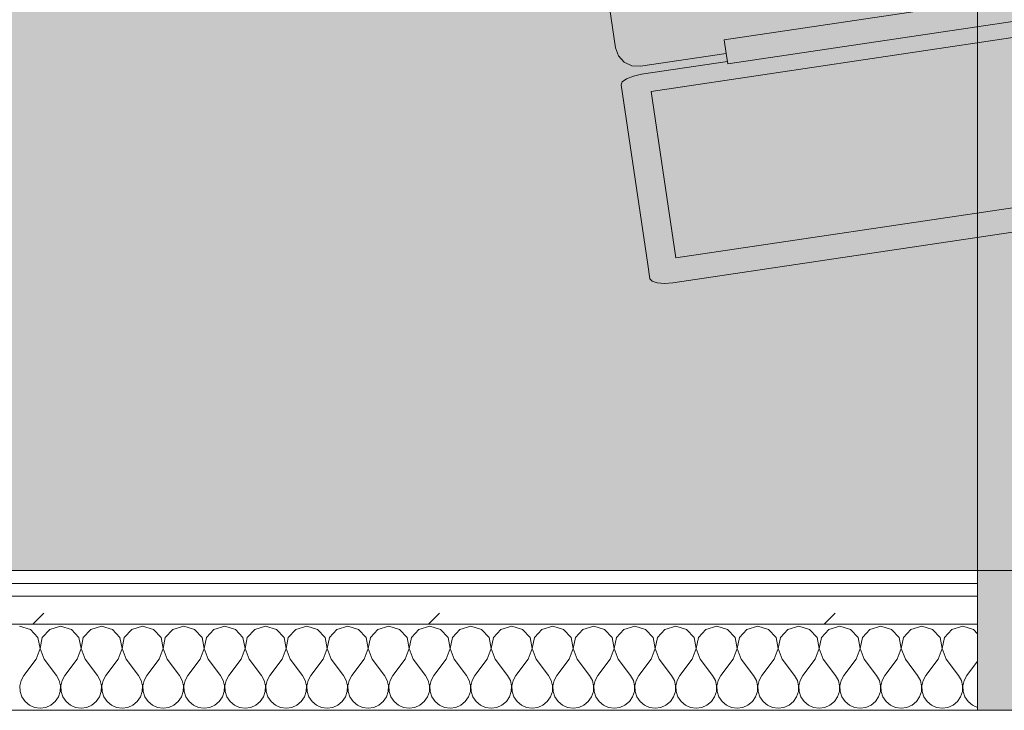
# Model space of a CAD drawing. Header units: millimetres. Extents: x -30280 to 19093, y -19247 to 4746.
# Tile 95 of 166: x -14581 to -14124, y -1194 to -873. Entities that reach past the tile are written whole.
import ezdxf
from ezdxf.enums import TextEntityAlignment as Align

# ---------------------------------------------------------------- set-up
doc = ezdxf.new("R2010")
doc.units = ezdxf.units.MM
doc.header["$MEASUREMENT"] = 0
doc.linetypes.add('Wipeout_Contour', pattern=[1000, 0, -1000])
for name, color, linetype in [('Nuevo_05_AUX_Treball', 7, 'Continuous'), ('Nuevo_08_E_Envans secs', 7, 'Continuous'), ('Nuevo_09_EI_Mobiliari general', 7, 'Continuous')]:
    doc.layers.add(name, color=color, linetype=linetype)
for name, color, linetype, lineweight, true_color in [('Nuevo_05_AUX_Treball_Pluma_Nº__3', 7, 'Continuous', 5, 0xa4a4a4), ('Nuevo_08_E_Envans secs_Pluma_Nº__102', 7, 'Continuous', 5, 0xcccccc), ('Nuevo_08_E_Envans secs_Pluma_Nº__171', 171, 'Continuous', 13, 0xaaaaff), ('Nuevo_08_E_Envans secs_Pluma_Nº__177', 7, 'Continuous', 15, 0xf7e046)]:
    doc.layers.add(name, color=color, linetype=linetype, lineweight=lineweight, true_color=true_color)
for name, color, linetype, lineweight in [('Nuevo_08_E_Envans secs_Pluma_Nº__1', 7, 'Continuous', 5), ('Nuevo_09_EI_Mobiliari general_Pluma_Nº__1', 7, 'Continuous', 5), ('Nuevo_Sellos de Zona Archicad_Pluma_Nº__1', 7, 'Continuous', 5)]:
    doc.layers.add(name, color=color, linetype=linetype, lineweight=lineweight)
doc.styles.add('Estilo_Generado_1', font='txt')
pattern_1 = [(45, (0, 0), (-183.8478, 183.8478), [195, -65]), (45, (7e-14, 183.85), (-183.8478, 183.8478), [195, -65])]

# ---------------------------------------------------------------- blocks, each defined once
blk = doc.blocks.new('Planta 1_Sala Informes_2_1', base_point=(-14105.92, 771.56))
at = {"layer": 'Nuevo_05_AUX_Treball', "linetype": 'Continuous', "lineweight": 0, "true_color": 0xfee7e7}
blk.add_hatch(color=7, dxfattribs=at).paths.add_polyline_path([(-10979.85, -1128.98), (-10979.85, 1554.85), (-11795.85, 1554.85), (-11795.85, 1630.85), (-15189.88, 1630.85), (-15189.88, 1554.85), (-15990.43, 1554.85), (-15990.43, -1128.98), (-14135.93, -1128.98), (-14135.93, -1193.98), (-12935.93, -1193.98), (-12935.93, -1128.98)])
at = {"layer": 'Nuevo_05_AUX_Treball_Pluma_Nº__3', "color": 253, "linetype": 'Continuous', "lineweight": 5, "true_color": 0xa4a4a4, "flags": 128}
blk.add_lwpolyline([(-10979.85, -1128.98), (-10979.85, 1554.85), (-11795.85, 1554.85), (-11795.85, 1630.85), (-15189.88, 1630.85), (-15189.88, 1554.85), (-15990.43, 1554.85), (-15990.43, -1128.98), (-14135.93, -1128.98), (-14135.93, -1193.98), (-12935.93, -1193.98), (-12935.93, -1128.98)], close=True, dxfattribs=at)
at = {"layer": 'Nuevo_Sellos de Zona Archicad_Pluma_Nº__1', "color": 7, "lineweight": 5, "style": 'Estilo_Generado_1'}
for tag, p in [('ROOM_NAME', (-14105.92, 713.41)), ('ROOM_NUMBER', (-14105.92, 489.02)), ('ROOM_AREA', (-14105.92, 261.64))]:
    blk.add_attdef(tag, text='', height=120, dxfattribs=at).set_placement(p, align=Align.TOP_LEFT)
blk = doc.blocks.new('Forjado_4_1', base_point=(-15990.43, 1554.85))
at = {"layer": 'Nuevo_09_EI_Mobiliari general', "linetype": 'Continuous', "lineweight": 0, "true_color": 0xffffff}
blk.add_hatch(color=7, dxfattribs=at).paths.add_polyline_path([(-15990.43, 1554.85), (-15990.43, -1128.98), (-10979.85, -1128.98), (-10991.52, 1554.85), (-11741.85, 1554.85), (-11741.85, -378.98), (-15240.43, -378.98), (-15240.43, 1554.85)])
at = {"layer": 'Nuevo_09_EI_Mobiliari general_Pluma_Nº__1', "color": 7, "linetype": 'Continuous', "lineweight": 5, "flags": 128}
blk.add_lwpolyline([(-15990.43, 1554.85), (-15990.43, -1128.98), (-10979.85, -1128.98), (-10991.52, 1554.85), (-11741.85, 1554.85), (-11741.85, -378.98), (-15240.43, -378.98), (-15240.43, 1554.85)], close=True, dxfattribs=at)
blk = doc.blocks.new('*X471')
at = {"layer": 'Nuevo_08_E_Envans secs_Pluma_Nº__102', "color": 254, "linetype": 'Continuous', "lineweight": 5, "true_color": 0xcccccc}
for p, q in [((-14575.95, -1156.35), (-14580.95, -1154.93)), ((-14572.43, -1160.19), (-14575.95, -1156.35)), ((-14566.91, -1156.35), (-14570.42, -1160.19)), ((-14561.9, -1154.93), (-14566.91, -1156.35)), ((-14556.9, -1156.35), (-14561.9, -1154.93)), ((-14553.39, -1160.19), (-14556.9, -1156.35)), ((-14547.86, -1156.35), (-14551.38, -1160.19)), ((-14542.86, -1154.93), (-14547.86, -1156.35)), ((-14537.85, -1156.35), (-14542.86, -1154.93)), ((-14534.34, -1160.19), (-14537.85, -1156.35)), ((-14528.82, -1156.35), (-14532.33, -1160.19)), ((-14523.81, -1154.93), (-14528.82, -1156.35)), ((-14518.8, -1156.35), (-14523.81, -1154.93)), ((-14515.29, -1160.19), (-14518.8, -1156.35)), ((-14509.77, -1156.35), (-14513.28, -1160.19)), ((-14504.76, -1154.93), (-14509.77, -1156.35)), ((-14499.75, -1156.35), (-14504.76, -1154.93)), ((-14496.24, -1160.19), (-14499.75, -1156.35)), ((-14490.72, -1156.35), (-14494.23, -1160.19)), ((-14485.71, -1154.93), (-14490.72, -1156.35)), ((-14480.71, -1156.35), (-14485.71, -1154.93)), ((-14477.2, -1160.19), (-14480.71, -1156.35)), ((-14471.67, -1156.35), (-14475.19, -1160.19)), ((-14466.67, -1154.93), (-14471.67, -1156.35)), ((-14461.66, -1156.35), (-14466.67, -1154.93)), ((-14458.15, -1160.19), (-14461.66, -1156.35)), ((-14452.63, -1156.35), (-14456.14, -1160.19)), ((-14447.62, -1154.93), (-14452.63, -1156.35)), ((-14442.61, -1156.35), (-14447.62, -1154.93)), ((-14439.1, -1160.19), (-14442.61, -1156.35)), ((-14433.58, -1156.35), (-14437.09, -1160.19)), ((-14428.57, -1154.93), (-14433.58, -1156.35)), ((-14423.56, -1156.35), (-14428.57, -1154.93)), ((-14420.05, -1160.19), (-14423.56, -1156.35)), ((-14414.53, -1156.35), (-14418.04, -1160.19)), ((-14409.52, -1154.93), (-14414.53, -1156.35)), ((-14404.52, -1156.35), (-14409.52, -1154.93)), ((-14401.01, -1160.19), (-14404.52, -1156.35)), ((-14395.48, -1156.35), (-14398.99, -1160.19)), ((-14390.48, -1154.93), (-14395.48, -1156.35)), ((-14385.47, -1156.35), (-14390.48, -1154.93)), ((-14381.96, -1160.19), (-14385.47, -1156.35)), ((-14376.44, -1156.35), (-14379.95, -1160.19)), ((-14371.43, -1154.93), (-14376.44, -1156.35)), ((-14366.42, -1156.35), (-14371.43, -1154.93)), ((-14362.91, -1160.19), (-14366.42, -1156.35)), ((-14357.39, -1156.35), (-14360.9, -1160.19)), ((-14352.38, -1154.93), (-14357.39, -1156.35)), ((-14347.37, -1156.35), (-14352.38, -1154.93)), ((-14343.86, -1160.19), (-14347.37, -1156.35)), ((-14338.34, -1156.35), (-14341.85, -1160.19)), ((-14333.33, -1154.93), (-14338.34, -1156.35)), ((-14328.33, -1156.35), (-14333.33, -1154.93)), ((-14324.81, -1160.19), (-14328.33, -1156.35)), ((-14319.29, -1156.35), (-14322.8, -1160.19)), ((-14314.29, -1154.93), (-14319.29, -1156.35)), ((-14309.28, -1156.35), (-14314.29, -1154.93)), ((-14305.77, -1160.19), (-14309.28, -1156.35)), ((-14300.25, -1156.35), (-14303.76, -1160.19)), ((-14295.24, -1154.93), (-14300.25, -1156.35)), ((-14290.23, -1156.35), (-14295.24, -1154.93)), ((-14286.72, -1160.19), (-14290.23, -1156.35)), ((-14281.2, -1156.35), (-14284.71, -1160.19)), ((-14276.19, -1154.93), (-14281.2, -1156.35)), ((-14271.18, -1156.35), (-14276.19, -1154.93)), ((-14267.67, -1160.19), (-14271.18, -1156.35)), ((-14262.15, -1156.35), (-14265.66, -1160.19)), ((-14257.14, -1154.93), (-14262.15, -1156.35)), ((-14252.14, -1156.35), (-14257.14, -1154.93)), ((-14248.62, -1160.19), (-14252.14, -1156.35)), ((-14243.1, -1156.35), (-14246.61, -1160.19)), ((-14238.1, -1154.93), (-14243.1, -1156.35)), ((-14233.09, -1156.35), (-14238.1, -1154.93)), ((-14229.58, -1160.19), (-14233.09, -1156.35)), ((-14224.05, -1156.35), (-14227.57, -1160.19)), ((-14219.05, -1154.93), (-14224.05, -1156.35)), ((-14214.04, -1156.35), (-14219.05, -1154.93)), ((-14210.53, -1160.19), (-14214.04, -1156.35)), ((-14205.01, -1156.35), (-14208.52, -1160.19)), ((-14200, -1154.93), (-14205.01, -1156.35)), ((-14194.99, -1156.35), (-14200, -1154.93)), ((-14191.48, -1160.19), (-14194.99, -1156.35)), ((-14185.96, -1156.35), (-14189.47, -1160.19)), ((-14180.95, -1154.93), (-14185.96, -1156.35)), ((-14175.95, -1156.35), (-14180.95, -1154.93)), ((-14172.43, -1160.19), (-14175.95, -1156.35)), ((-14166.91, -1156.35), (-14170.42, -1160.19)), ((-14161.9, -1154.93), (-14166.91, -1156.35)), ((-14156.9, -1156.35), (-14161.9, -1154.93)), ((-14153.39, -1160.19), (-14156.9, -1156.35)), ((-14147.86, -1156.35), (-14151.38, -1160.19)), ((-14142.86, -1154.93), (-14147.86, -1156.35)), ((-14137.85, -1156.35), (-14142.86, -1154.93)), ((-14135.93, -1158.45), (-14137.85, -1156.35)), ((-14571.47, -1165.31), (-14572.43, -1160.19)), ((-14570.42, -1160.19), (-14571.39, -1165.31)), ((-14552.42, -1165.31), (-14553.39, -1160.19)), ((-14551.38, -1160.19), (-14552.34, -1165.31)), ((-14533.37, -1165.31), (-14534.34, -1160.19)), ((-14532.33, -1160.19), (-14533.29, -1165.31)), ((-14514.32, -1165.31), (-14515.29, -1160.19)), ((-14513.28, -1160.19), (-14514.25, -1165.31)), ((-14495.28, -1165.31), (-14496.24, -1160.19)), ((-14494.23, -1160.19), (-14495.2, -1165.31)), ((-14476.23, -1165.31), (-14477.2, -1160.19)), ((-14475.19, -1160.19), (-14476.15, -1165.31)), ((-14457.18, -1165.31), (-14458.15, -1160.19)), ((-14456.14, -1160.19), (-14457.1, -1165.31)), ((-14438.13, -1165.31), (-14439.1, -1160.19)), ((-14437.09, -1160.19), (-14438.06, -1165.31)), ((-14419.09, -1165.31), (-14420.05, -1160.19)), ((-14418.04, -1160.19), (-14419.01, -1165.31)), ((-14400.04, -1165.31), (-14401.01, -1160.19)), ((-14398.99, -1160.19), (-14399.96, -1165.31)), ((-14380.99, -1165.31), (-14381.96, -1160.19)), ((-14379.95, -1160.19), (-14380.91, -1165.31)), ((-14361.94, -1165.31), (-14362.91, -1160.19)), ((-14360.9, -1160.19), (-14361.87, -1165.31)), ((-14342.9, -1165.31), (-14343.86, -1160.19)), ((-14341.85, -1160.19), (-14342.82, -1165.31)), ((-14323.85, -1165.31), (-14324.81, -1160.19)), ((-14322.8, -1160.19), (-14323.77, -1165.31)), ((-14304.8, -1165.31), (-14305.77, -1160.19)), ((-14303.76, -1160.19), (-14304.72, -1165.31)), ((-14285.75, -1165.31), (-14286.72, -1160.19)), ((-14284.71, -1160.19), (-14285.68, -1165.31)), ((-14266.71, -1165.31), (-14267.67, -1160.19)), ((-14265.66, -1160.19), (-14266.63, -1165.31)), ((-14247.66, -1165.31), (-14248.62, -1160.19)), ((-14246.61, -1160.19), (-14247.58, -1165.31)), ((-14228.61, -1165.31), (-14229.58, -1160.19)), ((-14227.57, -1160.19), (-14228.53, -1165.31)), ((-14209.56, -1165.31), (-14210.53, -1160.19)), ((-14208.52, -1160.19), (-14209.49, -1165.31)), ((-14190.51, -1165.31), (-14191.48, -1160.19)), ((-14189.47, -1160.19), (-14190.44, -1165.31)), ((-14171.47, -1165.31), (-14172.43, -1160.19)), ((-14170.42, -1160.19), (-14171.39, -1165.31)), ((-14152.42, -1165.31), (-14153.39, -1160.19)), ((-14151.38, -1160.19), (-14152.34, -1165.31)), ((-14573.33, -1170.17), (-14571.47, -1165.31)), ((-14571.39, -1165.31), (-14569.52, -1170.17)), ((-14554.29, -1170.17), (-14552.42, -1165.31)), ((-14552.34, -1165.31), (-14550.48, -1170.17)), ((-14535.24, -1170.17), (-14533.37, -1165.31)), ((-14533.29, -1165.31), (-14531.43, -1170.17)), ((-14516.19, -1170.17), (-14514.32, -1165.31)), ((-14514.25, -1165.31), (-14512.38, -1170.17)), ((-14497.14, -1170.17), (-14495.28, -1165.31)), ((-14495.2, -1165.31), (-14493.33, -1170.17)), ((-14478.1, -1170.17), (-14476.23, -1165.31)), ((-14476.15, -1165.31), (-14474.29, -1170.17)), ((-14459.05, -1170.17), (-14457.18, -1165.31)), ((-14457.1, -1165.31), (-14455.24, -1170.17)), ((-14440, -1170.17), (-14438.13, -1165.31)), ((-14438.06, -1165.31), (-14436.19, -1170.17)), ((-14420.95, -1170.17), (-14419.09, -1165.31)), ((-14419.01, -1165.31), (-14417.14, -1170.17)), ((-14401.9, -1170.17), (-14400.04, -1165.31)), ((-14399.96, -1165.31), (-14398.1, -1170.17)), ((-14382.86, -1170.17), (-14380.99, -1165.31)), ((-14380.91, -1165.31), (-14379.05, -1170.17)), ((-14363.81, -1170.17), (-14361.94, -1165.31)), ((-14361.87, -1165.31), (-14360, -1170.17)), ((-14344.76, -1170.17), (-14342.9, -1165.31)), ((-14342.82, -1165.31), (-14340.95, -1170.17)), ((-14325.71, -1170.17), (-14323.85, -1165.31)), ((-14323.77, -1165.31), (-14321.9, -1170.17)), ((-14306.67, -1170.17), (-14304.8, -1165.31)), ((-14304.72, -1165.31), (-14302.86, -1170.17)), ((-14287.62, -1170.17), (-14285.75, -1165.31)), ((-14285.68, -1165.31), (-14283.81, -1170.17)), ((-14268.57, -1170.17), (-14266.71, -1165.31)), ((-14266.63, -1165.31), (-14264.76, -1170.17)), ((-14249.52, -1170.17), (-14247.66, -1165.31)), ((-14247.58, -1165.31), (-14245.71, -1170.17)), ((-14230.48, -1170.17), (-14228.61, -1165.31)), ((-14228.53, -1165.31), (-14226.67, -1170.17)), ((-14211.43, -1170.17), (-14209.56, -1165.31)), ((-14209.49, -1165.31), (-14207.62, -1170.17)), ((-14192.38, -1170.17), (-14190.51, -1165.31)), ((-14190.44, -1165.31), (-14188.57, -1170.17)), ((-14173.33, -1170.17), (-14171.47, -1165.31)), ((-14171.39, -1165.31), (-14169.52, -1170.17)), ((-14154.29, -1170.17), (-14152.42, -1165.31)), ((-14152.34, -1165.31), (-14150.48, -1170.17)), ((-14573.33, -1170.17), (-14579.05, -1177.79)), ((-14569.52, -1170.17), (-14563.81, -1177.79)), ((-14554.29, -1170.17), (-14560, -1177.79)), ((-14550.48, -1170.17), (-14544.76, -1177.79)), ((-14535.24, -1170.17), (-14540.95, -1177.79)), ((-14531.43, -1170.17), (-14525.71, -1177.79)), ((-14516.19, -1170.17), (-14521.9, -1177.79)), ((-14512.38, -1170.17), (-14506.67, -1177.79)), ((-14497.14, -1170.17), (-14502.86, -1177.79)), ((-14493.33, -1170.17), (-14487.62, -1177.79)), ((-14478.1, -1170.17), (-14483.81, -1177.79)), ((-14474.29, -1170.17), (-14468.57, -1177.79)), ((-14459.05, -1170.17), (-14464.76, -1177.79)), ((-14455.24, -1170.17), (-14449.52, -1177.79)), ((-14440, -1170.17), (-14445.71, -1177.79)), ((-14436.19, -1170.17), (-14430.48, -1177.79)), ((-14420.95, -1170.17), (-14426.67, -1177.79)), ((-14417.14, -1170.17), (-14411.43, -1177.79)), ((-14401.9, -1170.17), (-14407.62, -1177.79)), ((-14398.1, -1170.17), (-14392.38, -1177.79)), ((-14382.86, -1170.17), (-14388.57, -1177.79)), ((-14379.05, -1170.17), (-14373.33, -1177.79)), ((-14363.81, -1170.17), (-14369.52, -1177.79)), ((-14360, -1170.17), (-14354.29, -1177.79)), ((-14344.76, -1170.17), (-14350.48, -1177.79)), ((-14340.95, -1170.17), (-14335.24, -1177.79)), ((-14325.71, -1170.17), (-14331.43, -1177.79)), ((-14321.9, -1170.17), (-14316.19, -1177.79)), ((-14306.67, -1170.17), (-14312.38, -1177.79)), ((-14302.86, -1170.17), (-14297.14, -1177.79)), ((-14287.62, -1170.17), (-14293.33, -1177.79)), ((-14283.81, -1170.17), (-14278.1, -1177.79)), ((-14268.57, -1170.17), (-14274.29, -1177.79)), ((-14264.76, -1170.17), (-14259.05, -1177.79)), ((-14249.52, -1170.17), (-14255.24, -1177.79)), ((-14245.71, -1170.17), (-14240, -1177.79)), ((-14230.48, -1170.17), (-14236.19, -1177.79)), ((-14226.67, -1170.17), (-14220.95, -1177.79)), ((-14211.43, -1170.17), (-14217.14, -1177.79)), ((-14207.62, -1170.17), (-14201.9, -1177.79)), ((-14192.38, -1170.17), (-14198.1, -1177.79)), ((-14188.57, -1170.17), (-14182.86, -1177.79)), ((-14173.33, -1170.17), (-14179.05, -1177.79)), ((-14169.52, -1170.17), (-14163.81, -1177.79)), ((-14154.29, -1170.17), (-14160, -1177.79)), ((-14150.48, -1170.17), (-14144.76, -1177.79)), ((-14135.93, -1171.09), (-14140.95, -1177.79)), ((-14579.05, -1177.79), (-14580.32, -1180.08)), ((-14562.54, -1180.08), (-14563.81, -1177.79)), ((-14560, -1177.79), (-14561.27, -1180.08)), ((-14543.49, -1180.08), (-14544.76, -1177.79)), ((-14540.95, -1177.79), (-14542.22, -1180.08)), ((-14524.44, -1180.08), (-14525.71, -1177.79)), ((-14521.9, -1177.79), (-14523.18, -1180.08)), ((-14505.4, -1180.08), (-14506.67, -1177.79)), ((-14502.86, -1177.79), (-14504.13, -1180.08)), ((-14486.35, -1180.08), (-14487.62, -1177.79)), ((-14483.81, -1177.79), (-14485.08, -1180.08)), ((-14467.3, -1180.08), (-14468.57, -1177.79)), ((-14464.76, -1177.79), (-14466.03, -1180.08)), ((-14448.25, -1180.08), (-14449.52, -1177.79)), ((-14445.71, -1177.79), (-14446.99, -1180.08)), ((-14429.2, -1180.08), (-14430.48, -1177.79)), ((-14426.67, -1177.79), (-14427.94, -1180.08)), ((-14410.16, -1180.08), (-14411.43, -1177.79)), ((-14407.62, -1177.79), (-14408.89, -1180.08)), ((-14391.11, -1180.08), (-14392.38, -1177.79)), ((-14388.57, -1177.79), (-14389.84, -1180.08)), ((-14372.06, -1180.08), (-14373.33, -1177.79)), ((-14369.52, -1177.79), (-14370.8, -1180.08)), ((-14353.01, -1180.08), (-14354.29, -1177.79)), ((-14350.48, -1177.79), (-14351.75, -1180.08)), ((-14333.97, -1180.08), (-14335.24, -1177.79)), ((-14331.43, -1177.79), (-14332.7, -1180.08)), ((-14314.92, -1180.08), (-14316.19, -1177.79)), ((-14312.38, -1177.79), (-14313.65, -1180.08)), ((-14295.87, -1180.08), (-14297.14, -1177.79)), ((-14293.33, -1177.79), (-14294.6, -1180.08)), ((-14276.82, -1180.08), (-14278.1, -1177.79)), ((-14274.29, -1177.79), (-14275.56, -1180.08)), ((-14257.78, -1180.08), (-14259.05, -1177.79)), ((-14255.24, -1177.79), (-14256.51, -1180.08)), ((-14238.73, -1180.08), (-14240, -1177.79)), ((-14236.19, -1177.79), (-14237.46, -1180.08)), ((-14219.68, -1180.08), (-14220.95, -1177.79)), ((-14217.14, -1177.79), (-14218.41, -1180.08)), ((-14200.63, -1180.08), (-14201.9, -1177.79)), ((-14198.1, -1177.79), (-14199.37, -1180.08)), ((-14181.59, -1180.08), (-14182.86, -1177.79)), ((-14179.05, -1177.79), (-14180.32, -1180.08)), ((-14162.54, -1180.08), (-14163.81, -1177.79)), ((-14160, -1177.79), (-14161.27, -1180.08)), ((-14143.49, -1180.08), (-14144.76, -1177.79)), ((-14140.95, -1177.79), (-14142.22, -1180.08)), ((-14580.32, -1180.08), (-14580.91, -1182.64)), ((-14580.91, -1182.64), (-14580.79, -1185.27)), ((-14561.94, -1182.64), (-14562.54, -1180.08)), ((-14562.07, -1185.27), (-14561.94, -1182.64)), ((-14561.27, -1180.08), (-14561.87, -1182.64)), ((-14561.87, -1182.64), (-14561.74, -1185.27)), ((-14542.9, -1182.64), (-14543.49, -1180.08)), ((-14543.02, -1185.27), (-14542.9, -1182.64)), ((-14542.22, -1180.08), (-14542.82, -1182.64)), ((-14542.82, -1182.64), (-14542.69, -1185.27)), ((-14523.85, -1182.64), (-14524.44, -1180.08)), ((-14523.98, -1185.27), (-14523.85, -1182.64)), ((-14523.18, -1180.08), (-14523.77, -1182.64)), ((-14523.77, -1182.64), (-14523.64, -1185.27)), ((-14504.8, -1182.64), (-14505.4, -1180.08)), ((-14504.93, -1185.27), (-14504.8, -1182.64)), ((-14504.13, -1180.08), (-14504.72, -1182.64)), ((-14504.72, -1182.64), (-14504.6, -1185.27)), ((-14485.75, -1182.64), (-14486.35, -1180.08)), ((-14485.88, -1185.27), (-14485.75, -1182.64)), ((-14485.08, -1180.08), (-14485.68, -1182.64)), ((-14485.68, -1182.64), (-14485.55, -1185.27)), ((-14466.71, -1182.64), (-14467.3, -1180.08)), ((-14466.83, -1185.27), (-14466.71, -1182.64)), ((-14466.03, -1180.08), (-14466.63, -1182.64)), ((-14466.63, -1182.64), (-14466.5, -1185.27)), ((-14447.66, -1182.64), (-14448.25, -1180.08)), ((-14447.78, -1185.27), (-14447.66, -1182.64)), ((-14446.99, -1180.08), (-14447.58, -1182.64)), ((-14447.58, -1182.64), (-14447.45, -1185.27)), ((-14428.61, -1182.64), (-14429.2, -1180.08)), ((-14428.74, -1185.27), (-14428.61, -1182.64)), ((-14427.94, -1180.08), (-14428.53, -1182.64)), ((-14428.53, -1182.64), (-14428.41, -1185.27)), ((-14409.56, -1182.64), (-14410.16, -1180.08)), ((-14409.69, -1185.27), (-14409.56, -1182.64)), ((-14408.89, -1180.08), (-14409.49, -1182.64)), ((-14409.49, -1182.64), (-14409.36, -1185.27)), ((-14390.51, -1182.64), (-14391.11, -1180.08)), ((-14390.64, -1185.27), (-14390.51, -1182.64)), ((-14389.84, -1180.08), (-14390.44, -1182.64)), ((-14390.44, -1182.64), (-14390.31, -1185.27)), ((-14371.47, -1182.64), (-14372.06, -1180.08)), ((-14371.59, -1185.27), (-14371.47, -1182.64)), ((-14370.8, -1180.08), (-14371.39, -1182.64)), ((-14371.39, -1182.64), (-14371.26, -1185.27)), ((-14352.42, -1182.64), (-14353.01, -1180.08)), ((-14352.55, -1185.27), (-14352.42, -1182.64)), ((-14351.75, -1180.08), (-14352.34, -1182.64)), ((-14352.34, -1182.64), (-14352.22, -1185.27)), ((-14333.37, -1182.64), (-14333.97, -1180.08)), ((-14333.5, -1185.27), (-14333.37, -1182.64)), ((-14332.7, -1180.08), (-14333.29, -1182.64)), ((-14333.29, -1182.64), (-14333.17, -1185.27)), ((-14314.32, -1182.64), (-14314.92, -1180.08)), ((-14314.45, -1185.27), (-14314.32, -1182.64)), ((-14313.65, -1180.08), (-14314.25, -1182.64)), ((-14314.25, -1182.64), (-14314.12, -1185.27)), ((-14295.28, -1182.64), (-14295.87, -1180.08)), ((-14295.4, -1185.27), (-14295.28, -1182.64)), ((-14294.6, -1180.08), (-14295.2, -1182.64)), ((-14295.2, -1182.64), (-14295.07, -1185.27)), ((-14276.23, -1182.64), (-14276.82, -1180.08)), ((-14276.36, -1185.27), (-14276.23, -1182.64)), ((-14275.56, -1180.08), (-14276.15, -1182.64)), ((-14276.15, -1182.64), (-14276.02, -1185.27)), ((-14257.18, -1182.64), (-14257.78, -1180.08)), ((-14257.31, -1185.27), (-14257.18, -1182.64)), ((-14256.51, -1180.08), (-14257.1, -1182.64)), ((-14257.1, -1182.64), (-14256.98, -1185.27)), ((-14238.13, -1182.64), (-14238.73, -1180.08)), ((-14238.26, -1185.27), (-14238.13, -1182.64)), ((-14237.46, -1180.08), (-14238.06, -1182.64)), ((-14238.06, -1182.64), (-14237.93, -1185.27)), ((-14219.09, -1182.64), (-14219.68, -1180.08)), ((-14219.21, -1185.27), (-14219.09, -1182.64)), ((-14218.41, -1180.08), (-14219.01, -1182.64)), ((-14219.01, -1182.64), (-14218.88, -1185.27)), ((-14200.04, -1182.64), (-14200.63, -1180.08)), ((-14200.17, -1185.27), (-14200.04, -1182.64)), ((-14199.37, -1180.08), (-14199.96, -1182.64)), ((-14199.96, -1182.64), (-14199.83, -1185.27)), ((-14180.99, -1182.64), (-14181.59, -1180.08)), ((-14181.12, -1185.27), (-14180.99, -1182.64)), ((-14180.32, -1180.08), (-14180.91, -1182.64)), ((-14180.91, -1182.64), (-14180.79, -1185.27)), ((-14161.94, -1182.64), (-14162.54, -1180.08)), ((-14162.07, -1185.27), (-14161.94, -1182.64)), ((-14161.27, -1180.08), (-14161.87, -1182.64)), ((-14161.87, -1182.64), (-14161.74, -1185.27)), ((-14142.9, -1182.64), (-14143.49, -1180.08)), ((-14143.02, -1185.27), (-14142.9, -1182.64)), ((-14142.22, -1180.08), (-14142.82, -1182.64)), ((-14142.82, -1182.64), (-14142.69, -1185.27)), ((-14580.79, -1185.27), (-14579.95, -1187.76)), ((-14579.95, -1187.76), (-14578.46, -1189.92)), ((-14564.4, -1189.92), (-14562.91, -1187.76)), ((-14562.91, -1187.76), (-14562.07, -1185.27)), ((-14561.74, -1185.27), (-14560.9, -1187.76)), ((-14560.9, -1187.76), (-14559.41, -1189.92)), ((-14545.35, -1189.92), (-14543.86, -1187.76)), ((-14543.86, -1187.76), (-14543.02, -1185.27)), ((-14542.69, -1185.27), (-14541.85, -1187.76)), ((-14541.85, -1187.76), (-14540.36, -1189.92)), ((-14526.3, -1189.92), (-14524.81, -1187.76)), ((-14524.81, -1187.76), (-14523.98, -1185.27)), ((-14523.64, -1185.27), (-14522.8, -1187.76)), ((-14522.8, -1187.76), (-14521.32, -1189.92)), ((-14507.26, -1189.92), (-14505.77, -1187.76)), ((-14505.77, -1187.76), (-14504.93, -1185.27)), ((-14504.6, -1185.27), (-14503.76, -1187.76)), ((-14503.76, -1187.76), (-14502.27, -1189.92)), ((-14488.21, -1189.92), (-14486.72, -1187.76)), ((-14486.72, -1187.76), (-14485.88, -1185.27)), ((-14485.55, -1185.27), (-14484.71, -1187.76)), ((-14484.71, -1187.76), (-14483.22, -1189.92)), ((-14469.16, -1189.92), (-14467.67, -1187.76)), ((-14467.67, -1187.76), (-14466.83, -1185.27)), ((-14466.5, -1185.27), (-14465.66, -1187.76)), ((-14465.66, -1187.76), (-14464.17, -1189.92)), ((-14450.11, -1189.92), (-14448.62, -1187.76)), ((-14448.62, -1187.76), (-14447.78, -1185.27)), ((-14447.45, -1185.27), (-14446.61, -1187.76)), ((-14446.61, -1187.76), (-14445.13, -1189.92)), ((-14431.06, -1189.92), (-14429.58, -1187.76)), ((-14429.58, -1187.76), (-14428.74, -1185.27)), ((-14428.41, -1185.27), (-14427.57, -1187.76)), ((-14427.57, -1187.76), (-14426.08, -1189.92)), ((-14412.02, -1189.92), (-14410.53, -1187.76)), ((-14410.53, -1187.76), (-14409.69, -1185.27)), ((-14409.36, -1185.27), (-14408.52, -1187.76)), ((-14408.52, -1187.76), (-14407.03, -1189.92)), ((-14392.97, -1189.92), (-14391.48, -1187.76)), ((-14391.48, -1187.76), (-14390.64, -1185.27)), ((-14390.31, -1185.27), (-14389.47, -1187.76)), ((-14389.47, -1187.76), (-14387.98, -1189.92)), ((-14373.92, -1189.92), (-14372.43, -1187.76)), ((-14372.43, -1187.76), (-14371.59, -1185.27)), ((-14371.26, -1185.27), (-14370.42, -1187.76)), ((-14370.42, -1187.76), (-14368.94, -1189.92)), ((-14354.87, -1189.92), (-14353.39, -1187.76)), ((-14353.39, -1187.76), (-14352.55, -1185.27)), ((-14352.22, -1185.27), (-14351.38, -1187.76)), ((-14351.38, -1187.76), (-14349.89, -1189.92)), ((-14335.83, -1189.92), (-14334.34, -1187.76)), ((-14334.34, -1187.76), (-14333.5, -1185.27)), ((-14333.17, -1185.27), (-14332.33, -1187.76)), ((-14332.33, -1187.76), (-14330.84, -1189.92)), ((-14316.78, -1189.92), (-14315.29, -1187.76)), ((-14315.29, -1187.76), (-14314.45, -1185.27)), ((-14314.12, -1185.27), (-14313.28, -1187.76)), ((-14313.28, -1187.76), (-14311.79, -1189.92)), ((-14297.73, -1189.92), (-14296.24, -1187.76)), ((-14296.24, -1187.76), (-14295.4, -1185.27)), ((-14295.07, -1185.27), (-14294.23, -1187.76)), ((-14294.23, -1187.76), (-14292.74, -1189.92)), ((-14278.68, -1189.92), (-14277.2, -1187.76)), ((-14277.2, -1187.76), (-14276.36, -1185.27)), ((-14276.02, -1185.27), (-14275.19, -1187.76)), ((-14275.19, -1187.76), (-14273.7, -1189.92)), ((-14259.64, -1189.92), (-14258.15, -1187.76)), ((-14258.15, -1187.76), (-14257.31, -1185.27)), ((-14256.98, -1185.27), (-14256.14, -1187.76)), ((-14256.14, -1187.76), (-14254.65, -1189.92)), ((-14240.59, -1189.92), (-14239.1, -1187.76)), ((-14239.1, -1187.76), (-14238.26, -1185.27)), ((-14237.93, -1185.27), (-14237.09, -1187.76)), ((-14237.09, -1187.76), (-14235.6, -1189.92)), ((-14221.54, -1189.92), (-14220.05, -1187.76)), ((-14220.05, -1187.76), (-14219.21, -1185.27)), ((-14218.88, -1185.27), (-14218.04, -1187.76)), ((-14218.04, -1187.76), (-14216.55, -1189.92)), ((-14202.49, -1189.92), (-14201.01, -1187.76)), ((-14201.01, -1187.76), (-14200.17, -1185.27)), ((-14199.83, -1185.27), (-14198.99, -1187.76)), ((-14198.99, -1187.76), (-14197.51, -1189.92)), ((-14183.45, -1189.92), (-14181.96, -1187.76)), ((-14181.96, -1187.76), (-14181.12, -1185.27)), ((-14180.79, -1185.27), (-14179.95, -1187.76)), ((-14179.95, -1187.76), (-14178.46, -1189.92)), ((-14164.4, -1189.92), (-14162.91, -1187.76)), ((-14162.91, -1187.76), (-14162.07, -1185.27)), ((-14161.74, -1185.27), (-14160.9, -1187.76)), ((-14160.9, -1187.76), (-14159.41, -1189.92)), ((-14145.35, -1189.92), (-14143.86, -1187.76)), ((-14143.86, -1187.76), (-14143.02, -1185.27)), ((-14142.69, -1185.27), (-14141.85, -1187.76)), ((-14141.85, -1187.76), (-14140.36, -1189.92)), ((-14578.46, -1189.92), (-14576.44, -1191.6)), ((-14576.44, -1191.6), (-14574.03, -1192.66)), ((-14574.03, -1192.66), (-14571.43, -1193.02)), ((-14571.43, -1193.02), (-14568.83, -1192.66)), ((-14568.83, -1192.66), (-14566.42, -1191.6)), ((-14566.42, -1191.6), (-14564.4, -1189.92)), ((-14559.41, -1189.92), (-14557.39, -1191.6)), ((-14557.39, -1191.6), (-14554.98, -1192.66)), ((-14554.98, -1192.66), (-14552.38, -1193.02)), ((-14552.38, -1193.02), (-14549.78, -1192.66)), ((-14549.78, -1192.66), (-14547.37, -1191.6)), ((-14547.37, -1191.6), (-14545.35, -1189.92)), ((-14540.36, -1189.92), (-14538.34, -1191.6)), ((-14538.34, -1191.6), (-14535.94, -1192.66)), ((-14535.94, -1192.66), (-14533.33, -1193.02)), ((-14533.33, -1193.02), (-14530.73, -1192.66)), ((-14530.73, -1192.66), (-14528.33, -1191.6)), ((-14528.33, -1191.6), (-14526.3, -1189.92)), ((-14521.32, -1189.92), (-14519.29, -1191.6)), ((-14519.29, -1191.6), (-14516.89, -1192.66)), ((-14516.89, -1192.66), (-14514.29, -1193.02)), ((-14514.29, -1193.02), (-14511.68, -1192.66)), ((-14511.68, -1192.66), (-14509.28, -1191.6)), ((-14509.28, -1191.6), (-14507.26, -1189.92)), ((-14502.27, -1189.92), (-14500.25, -1191.6)), ((-14500.25, -1191.6), (-14497.84, -1192.66)), ((-14497.84, -1192.66), (-14495.24, -1193.02)), ((-14495.24, -1193.02), (-14492.64, -1192.66)), ((-14492.64, -1192.66), (-14490.23, -1191.6)), ((-14490.23, -1191.6), (-14488.21, -1189.92)), ((-14483.22, -1189.92), (-14481.2, -1191.6)), ((-14481.2, -1191.6), (-14478.79, -1192.66)), ((-14478.79, -1192.66), (-14476.19, -1193.02)), ((-14476.19, -1193.02), (-14473.59, -1192.66)), ((-14473.59, -1192.66), (-14471.18, -1191.6)), ((-14471.18, -1191.6), (-14469.16, -1189.92)), ((-14464.17, -1189.92), (-14462.15, -1191.6)), ((-14462.15, -1191.6), (-14459.75, -1192.66)), ((-14459.75, -1192.66), (-14457.14, -1193.02)), ((-14457.14, -1193.02), (-14454.54, -1192.66)), ((-14454.54, -1192.66), (-14452.14, -1191.6)), ((-14452.14, -1191.6), (-14450.11, -1189.92)), ((-14445.13, -1189.92), (-14443.1, -1191.6)), ((-14443.1, -1191.6), (-14440.7, -1192.66)), ((-14440.7, -1192.66), (-14438.1, -1193.02)), ((-14438.1, -1193.02), (-14435.49, -1192.66)), ((-14435.49, -1192.66), (-14433.09, -1191.6)), ((-14433.09, -1191.6), (-14431.06, -1189.92)), ((-14426.08, -1189.92), (-14424.05, -1191.6)), ((-14424.05, -1191.6), (-14421.65, -1192.66)), ((-14421.65, -1192.66), (-14419.05, -1193.02)), ((-14419.05, -1193.02), (-14416.45, -1192.66)), ((-14416.45, -1192.66), (-14414.04, -1191.6)), ((-14414.04, -1191.6), (-14412.02, -1189.92)), ((-14407.03, -1189.92), (-14405.01, -1191.6)), ((-14405.01, -1191.6), (-14402.6, -1192.66)), ((-14402.6, -1192.66), (-14400, -1193.02)), ((-14400, -1193.02), (-14397.4, -1192.66)), ((-14397.4, -1192.66), (-14394.99, -1191.6)), ((-14394.99, -1191.6), (-14392.97, -1189.92)), ((-14387.98, -1189.92), (-14385.96, -1191.6)), ((-14385.96, -1191.6), (-14383.55, -1192.66)), ((-14383.55, -1192.66), (-14380.95, -1193.02)), ((-14380.95, -1193.02), (-14378.35, -1192.66)), ((-14378.35, -1192.66), (-14375.95, -1191.6)), ((-14375.95, -1191.6), (-14373.92, -1189.92)), ((-14368.94, -1189.92), (-14366.91, -1191.6)), ((-14366.91, -1191.6), (-14364.51, -1192.66)), ((-14364.51, -1192.66), (-14361.9, -1193.02)), ((-14361.9, -1193.02), (-14359.3, -1192.66)), ((-14359.3, -1192.66), (-14356.9, -1191.6)), ((-14356.9, -1191.6), (-14354.87, -1189.92)), ((-14349.89, -1189.92), (-14347.86, -1191.6)), ((-14347.86, -1191.6), (-14345.46, -1192.66)), ((-14345.46, -1192.66), (-14342.86, -1193.02)), ((-14342.86, -1193.02), (-14340.25, -1192.66)), ((-14340.25, -1192.66), (-14337.85, -1191.6)), ((-14337.85, -1191.6), (-14335.83, -1189.92)), ((-14330.84, -1189.92), (-14328.82, -1191.6)), ((-14328.82, -1191.6), (-14326.41, -1192.66)), ((-14326.41, -1192.66), (-14323.81, -1193.02)), ((-14323.81, -1193.02), (-14321.21, -1192.66)), ((-14321.21, -1192.66), (-14318.8, -1191.6)), ((-14318.8, -1191.6), (-14316.78, -1189.92)), ((-14311.79, -1189.92), (-14309.77, -1191.6)), ((-14309.77, -1191.6), (-14307.36, -1192.66)), ((-14307.36, -1192.66), (-14304.76, -1193.02)), ((-14304.76, -1193.02), (-14302.16, -1192.66)), ((-14302.16, -1192.66), (-14299.75, -1191.6)), ((-14299.75, -1191.6), (-14297.73, -1189.92)), ((-14292.74, -1189.92), (-14290.72, -1191.6)), ((-14290.72, -1191.6), (-14288.32, -1192.66)), ((-14288.32, -1192.66), (-14285.71, -1193.02)), ((-14285.71, -1193.02), (-14283.11, -1192.66)), ((-14283.11, -1192.66), (-14280.71, -1191.6)), ((-14280.71, -1191.6), (-14278.68, -1189.92)), ((-14273.7, -1189.92), (-14271.67, -1191.6)), ((-14271.67, -1191.6), (-14269.27, -1192.66)), ((-14269.27, -1192.66), (-14266.67, -1193.02)), ((-14266.67, -1193.02), (-14264.06, -1192.66)), ((-14264.06, -1192.66), (-14261.66, -1191.6)), ((-14261.66, -1191.6), (-14259.64, -1189.92)), ((-14254.65, -1189.92), (-14252.63, -1191.6)), ((-14252.63, -1191.6), (-14250.22, -1192.66)), ((-14250.22, -1192.66), (-14247.62, -1193.02)), ((-14247.62, -1193.02), (-14245.02, -1192.66)), ((-14245.02, -1192.66), (-14242.61, -1191.6)), ((-14242.61, -1191.6), (-14240.59, -1189.92)), ((-14235.6, -1189.92), (-14233.58, -1191.6)), ((-14233.58, -1191.6), (-14231.17, -1192.66)), ((-14231.17, -1192.66), (-14228.57, -1193.02)), ((-14228.57, -1193.02), (-14225.97, -1192.66)), ((-14225.97, -1192.66), (-14223.56, -1191.6)), ((-14223.56, -1191.6), (-14221.54, -1189.92)), ((-14216.55, -1189.92), (-14214.53, -1191.6)), ((-14214.53, -1191.6), (-14212.13, -1192.66)), ((-14212.13, -1192.66), (-14209.52, -1193.02)), ((-14209.52, -1193.02), (-14206.92, -1192.66)), ((-14206.92, -1192.66), (-14204.52, -1191.6)), ((-14204.52, -1191.6), (-14202.49, -1189.92)), ((-14197.51, -1189.92), (-14195.48, -1191.6)), ((-14195.48, -1191.6), (-14193.08, -1192.66)), ((-14193.08, -1192.66), (-14190.48, -1193.02)), ((-14190.48, -1193.02), (-14187.87, -1192.66)), ((-14187.87, -1192.66), (-14185.47, -1191.6)), ((-14185.47, -1191.6), (-14183.45, -1189.92)), ((-14178.46, -1189.92), (-14176.44, -1191.6)), ((-14176.44, -1191.6), (-14174.03, -1192.66)), ((-14174.03, -1192.66), (-14171.43, -1193.02)), ((-14171.43, -1193.02), (-14168.83, -1192.66)), ((-14168.83, -1192.66), (-14166.42, -1191.6)), ((-14166.42, -1191.6), (-14164.4, -1189.92)), ((-14159.41, -1189.92), (-14157.39, -1191.6)), ((-14157.39, -1191.6), (-14154.98, -1192.66)), ((-14154.98, -1192.66), (-14152.38, -1193.02)), ((-14152.38, -1193.02), (-14149.78, -1192.66)), ((-14149.78, -1192.66), (-14147.37, -1191.6)), ((-14147.37, -1191.6), (-14145.35, -1189.92)), ((-14140.36, -1189.92), (-14138.34, -1191.6)), ((-14138.34, -1191.6), (-14135.94, -1192.66))]:
    blk.add_line(p, q, dxfattribs=at)
blk = doc.blocks.new('Muro_121_1', base_point=(-16136.43, -1128.98))
at = {"layer": 'Nuevo_08_E_Envans secs_Pluma_Nº__1', "color": 7, "linetype": 'Continuous', "lineweight": 5, "flags": 128}
blk.add_lwpolyline([(-15990.43, -1193.98), (-14135.93, -1193.98)], dxfattribs=at)
at = {"color": 254, "linetype": 'Wipeout_Contour', "lineweight": 0, "ltscale": 60423.252171}
blk.add_wipeout([(-14135.93, -1128.98), (-15990.43, -1128.98), (-15990.43, -1134.98), (-14135.93, -1134.98)], dxfattribs=at).dxf.layer = 'Nuevo_08_E_Envans secs'
at = {"color": 254, "linetype": 'Wipeout_Contour', "lineweight": 0, "ltscale": 60427.951678}
blk.add_wipeout([(-14135.93, -1140.98), (-15990.43, -1140.98), (-15990.43, -1153.98), (-14135.93, -1153.98)], dxfattribs=at).dxf.layer = 'Nuevo_08_E_Envans secs'
at = {"layer": 'Nuevo_08_E_Envans secs_Pluma_Nº__171', "linetype": 'Continuous', "lineweight": 13, "true_color": 0xaaaaff}
h = blk.add_hatch(dxfattribs=at)
h.set_pattern_fill('Panellat_HPL_0001', color=161, style=0, pattern_type=2)
h.set_pattern_definition(pattern_1)
h.paths.add_polyline_path([(-14135.93, -1128.98), (-15990.43, -1128.98), (-15990.43, -1134.98), (-14135.93, -1134.98)])
at = {"layer": 'Nuevo_08_E_Envans secs_Pluma_Nº__177', "linetype": 'Continuous', "lineweight": 15, "true_color": 0xf7e046}
h = blk.add_hatch(dxfattribs=at)
h.set_pattern_fill('Panellat_HPL_0001', color=53, style=0, pattern_type=2)
h.set_pattern_definition(pattern_1)
h.paths.add_polyline_path([(-14135.93, -1140.98), (-15990.43, -1140.98), (-15990.43, -1153.98), (-14135.93, -1153.98)])
at = {"layer": 'Nuevo_08_E_Envans secs_Pluma_Nº__1', "color": 7, "linetype": 'Continuous', "lineweight": 5}
for p, q in [((-14135.93, -1134.98), (-15990.43, -1134.98)), ((-14135.93, -1140.98), (-15990.43, -1140.98)), ((-14135.93, -1153.98), (-15990.43, -1153.98))]:
    blk.add_line(p, q, dxfattribs=at)
at = {"layer": 'Nuevo_08_E_Envans secs_Pluma_Nº__1', "color": 7, "linetype": 'Continuous', "lineweight": 5, "flags": 128}
for points in [[(-14135.93, -1128.98), (-15990.43, -1128.98)], [(-14135.93, -1128.98), (-14135.93, -1134.98)], [(-14135.93, -1134.98), (-14135.93, -1140.98)], [(-14135.93, -1140.98), (-14135.93, -1153.98)], [(-14135.93, -1153.98), (-14135.93, -1193.98)]]:
    blk.add_lwpolyline(points, dxfattribs=at)
at = {"layer": 'Nuevo_08_E_Envans secs', "color": 7, "lineweight": 20}
blk.add_blockref('*X471', (0, 0), dxfattribs=at)
blk = doc.blocks.new('MacBook 27')
at = {"layer": 'Nuevo_09_EI_Mobiliari general_Pluma_Nº__1', "color": 7, "linetype": 'Continuous', "lineweight": 5}
for p, q in [((0, 365.3), (0.77, 366.63)), ((0.77, 366.63), (2.98, 367.76)), ((2.98, 367.76), (6.27, 368.51)), ((6.27, 368.51), (10.16, 368.78)), ((10.16, 368.78), (382.78, 368.78)), ((0, 358.62), (0, 365.3)), ((0, 274.27), (0, 358.62)), ((13.34, 357.53), (379.6, 357.53)), ((13.34, 279.26), (13.34, 357.53)), ((379.6, 279.26), (13.34, 279.26)), ((0.77, 272.94), (0, 274.27)), ((2.98, 271.81), (0.77, 272.94)), ((6.27, 271.06), (2.98, 271.81)), ((10.16, 270.79), (6.27, 271.06)), ((50.42, 270.79), (10.16, 270.79)), ((50.42, 271.88), (342.52, 271.88)), ((50.42, 266.95), (50.42, 271.88)), ((6.27, 266.18), (2.98, 263.98)), ((10.16, 266.95), (6.27, 266.18)), ((50.42, 266.95), (10.16, 266.95)), ((50.42, 260.6), (50.42, 266.95)), ((2.98, 263.98), (0.77, 260.68)), ((0.77, 260.68), (0, 256.79)), ((0, 256.79), (0, 10.16)), ((342.52, 260.6), (50.42, 260.6))]:
    blk.add_line(p, q, dxfattribs=at)
blk = doc.blocks.new('Forjado_6_1', base_point=(-15990.43, -1128.98))
at = {"layer": 'Nuevo_09_EI_Mobiliari general', "linetype": 'Continuous', "lineweight": 0, "true_color": 0xffffff}
blk.add_hatch(color=7, dxfattribs=at).paths.add_polyline_path([(-15990.43, -1128.98), (-14135.93, -1128.98), (-14135.93, -828.98), (-15690.43, -828.98), (-15690.43, 1554.85), (-15990.43, 1554.85)])
at = {"layer": 'Nuevo_09_EI_Mobiliari general_Pluma_Nº__1', "color": 7, "linetype": 'Continuous', "lineweight": 5, "flags": 128}
blk.add_lwpolyline([(-15990.43, -1128.98), (-14135.93, -1128.98), (-14135.93, -828.98), (-15690.43, -828.98), (-15690.43, 1554.85), (-15990.43, 1554.85)], close=True, dxfattribs=at)

msp = doc.modelspace()

# ---------------------------------------------------------------- linework, layer by layer
at = {"layer": 'Nuevo_05_AUX_Treball', "color": 7, "linetype": 'Continuous', "lineweight": 0, "true_color": 0xfee7e7, "flags": 128}
msp.add_lwpolyline([(-10979.85, -1128.98), (-10979.85, 1554.85), (-11795.85, 1554.85), (-11795.85, 1630.85), (-15189.88, 1630.85), (-15189.88, 1554.85), (-15990.43, 1554.85), (-15990.43, -1128.98), (-14135.93, -1128.98), (-14135.93, -1193.98), (-12935.93, -1193.98), (-12935.93, -1128.98)], close=True, dxfattribs=at)

# ---------------------------------------------------------------- block references
at = {"layer": 'Nuevo_05_AUX_Treball', "color": 7, "linetype": 'Continuous', "lineweight": 5}
msp.add_blockref('Planta 1_Sala Informes_2_1', (-14105.92, 771.56), dxfattribs=at)
at = {"layer": 'Nuevo_09_EI_Mobiliari general', "color": 7, "linetype": 'Continuous', "lineweight": 5}
msp.add_blockref('Forjado_4_1', (-15990.43, 1554.85), dxfattribs=at)
at = {"layer": 'Nuevo_09_EI_Mobiliari general', "color": 252, "linetype": 'Continuous', "lineweight": 5, "xscale": -1, "zscale": 1000, "rotation": 188.4802213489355}
msp.add_blockref('MacBook 27', (-14342.01, -632.06), dxfattribs=at)

# ---------------------------------------------------------------- next in the draw order: block references
at = {"layer": 'Nuevo_08_E_Envans secs', "color": 7, "lineweight": 20}
msp.add_blockref('Muro_121_1', (-16136.43, -1128.98), dxfattribs=at)

# ---------------------------------------------------------------- next in the draw order: block references
at = {"layer": 'Nuevo_09_EI_Mobiliari general', "color": 7, "linetype": 'Continuous', "lineweight": 5}
msp.add_blockref('Forjado_6_1', (-15990.43, -1128.98), dxfattribs=at)

doc.saveas('drawing.dxf')
